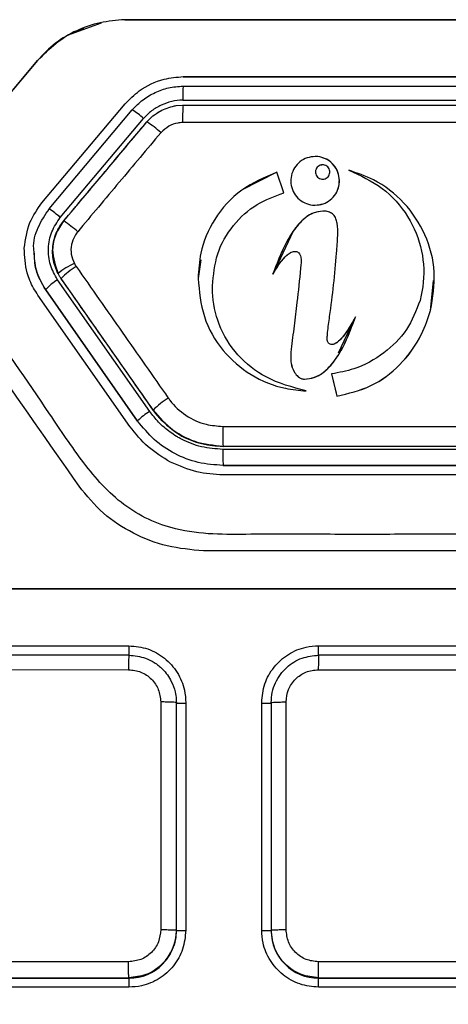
# Model space of a CAD drawing. Header units: millimetres. Extents: x 51 to 353, y -23 to 217.
# Tile 57 of 147: x 153.03 to 155.29, y 109.65 to 114.85. Entities that reach past the tile are written whole.
import ezdxf

# ---------------------------------------------------------------- set-up
doc = ezdxf.new("R2010")
doc.units = ezdxf.units.MM

msp = doc.modelspace()

# ---------------------------------------------------------------- linework, layer by layer
at = {"color": 7, "linetype": 'Continuous', "lineweight": 25}
for p, q in [((153.4643, 114.8261), (153.2904, 114.7632)), ((153.6797, 114.8452), (153.6058, 114.8423)), ((152.4516, 113.8241), (153.1283, 114.6307)), ((153.1283, 114.6309), (152.524, 113.9106)), ((153.8957, 114.545), (158.1235, 114.545)), ((153.8957, 114.545), (153.8957, 114.5441)), ((153.8957, 114.5441), (158.1235, 114.5441)), ((153.8957, 114.4952), (158.1235, 114.4952)), ((153.1513, 113.8801), (153.5893, 114.4021)), ((153.1513, 113.8792), (153.5893, 114.4012)), ((153.5893, 114.4021), (153.5893, 114.4012)), ((153.8937, 114.4214), (158.1256, 114.4214)), ((153.1896, 113.8482), (153.6276, 114.3702)), ((153.8594, 114.3922), (153.8917, 114.3953)), ((153.2482, 113.8025), (153.6866, 114.3249)), ((154.5917, 114.1238), (154.5917, 114.1239)), ((154.3904, 114.0415), (154.2043, 113.9458)), ((154.4258, 113.9319), (154.3904, 114.0416)), ((154.4258, 113.9319), (154.3904, 114.0416)), ((154.4258, 113.9318), (154.3904, 114.0415)), ((154.5935, 114.0423), (154.5935, 114.0422)), ((154.6692, 114.0422), (154.6692, 114.0423)), ((154.4635, 113.9957), (154.4635, 113.9957)), ((154.7198, 113.9956), (154.7198, 113.9957)), ((154.4258, 113.9319), (154.4258, 113.9317)), ((153.1513, 113.8801), (153.1513, 113.8792)), ((154.6322, 113.8359), (154.6322, 113.836)), ((154.4767, 113.7307), (154.3681, 113.5027)), ((154.7111, 113.7272), (154.7111, 113.7273)), ((153.1077, 113.6232), (153.1077, 113.6217)), ((153.2077, 113.6253), (153.2077, 113.6229)), ((153.9883, 113.5785), (153.9746, 113.4809)), ((154.5173, 113.5753), (154.5173, 113.5754)), ((154.7047, 113.6151), (154.7047, 113.6149)), ((154.5149, 113.5355), (154.5149, 113.5357)), ((153.7195, 112.7806), (153.2339, 113.4739)), ((153.2365, 113.5069), (153.2365, 113.5071)), ((153.2529, 113.48), (153.2529, 113.4802)), ((153.9746, 113.481), (153.9746, 113.4808)), ((155.2002, 113.3128), (155.2152, 113.4708)), ((155.2211, 113.4703), (155.2211, 113.4705)), ((153.656, 112.7299), (153.171, 113.4225)), ((153.171, 113.421), (153.171, 113.4225)), ((153.656, 112.7283), (153.171, 113.421)), ((153.6151, 112.701), (153.13, 113.3936)), ((155.1447, 113.3653), (155.1447, 113.3655)), ((155.2002, 113.313), (155.2002, 113.3128)), ((154.7157, 113.0897), (154.8043, 113.2783)), ((154.6553, 113.1635), (154.6553, 113.1633)), ((154.657, 113.1956), (154.657, 113.1954)), ((154.4621, 113.0719), (154.4621, 113.0717)), ((154.6788, 112.9781), (154.7065, 112.8607)), ((154.6788, 112.9781), (154.7065, 112.8607)), ((154.6788, 112.9779), (154.7026, 112.877)), ((153.656, 112.7283), (153.656, 112.7299)), ((154.313, 112.5954), (154.1066, 112.5954)), ((154.3129, 112.5954), (154.1066, 112.5954)), ((157.422, 112.5949), (154.3128, 112.5953)), ((157.9144, 112.58), (154.1048, 112.58)), ((157.9127, 112.4954), (154.1066, 112.4954)), ((154.1066, 112.4954), (154.1066, 112.4938)), ((157.9127, 112.4938), (154.1066, 112.4938)), ((157.9127, 112.4452), (154.1066, 112.4452)), ((150.8099, 111.5446), (153.6099, 111.5448)), ((150.8099, 111.5442), (153.6099, 111.5443)), ((153.6099, 111.5443), (153.6099, 111.5448)), ((154.6099, 111.5448), (157.4099, 111.5448)), ((154.6099, 111.5443), (154.6099, 111.5448)), ((154.6099, 111.5443), (157.4099, 111.5443)), ((153.6099, 111.495), (150.8099, 111.4949)), ((157.4099, 111.495), (154.6099, 111.495)), ((150.8053, 111.4189), (153.6078, 111.4188)), ((154.6085, 111.4187), (157.4113, 111.4187)), ((153.778, 111.2485), (153.778, 110.0485)), ((153.8599, 110.0451), (153.8599, 111.245)), ((153.9099, 111.2448), (153.9099, 110.0448)), ((154.3099, 110.0449), (154.3099, 111.2448)), ((154.3599, 111.245), (154.3599, 110.0451)), ((154.4385, 110.0488), (154.4385, 111.2486)), ((153.8599, 110.0446), (153.8599, 110.0451)), ((153.8599, 110.0423), (153.8599, 110.0446)), ((154.3599, 110.0451), (154.3599, 110.0423)), ((153.6079, 109.8787), (150.8054, 109.8788)), ((157.411, 109.8786), (154.6089, 109.8786)), ((150.8099, 109.795), (153.6099, 109.7951)), ((150.8099, 109.7946), (153.6099, 109.7946)), ((150.8099, 109.7923), (153.6099, 109.7923)), ((153.6099, 109.7951), (153.6099, 109.7946)), ((153.6099, 109.7946), (153.6099, 109.7923)), ((154.6099, 109.7951), (157.4099, 109.7951)), ((154.6099, 109.7923), (154.6099, 109.7951)), ((154.6099, 109.7923), (157.4099, 109.7923)), ((153.6099, 109.7448), (150.8099, 109.7447)), ((157.4099, 109.7449), (154.6099, 109.7449))]:
    msp.add_line(p, q, dxfattribs=at)
at = {"color": 8, "linetype": 'Continuous', "lineweight": 25}
for p, q in [((154.6314, 114.0802), (154.6314, 114.0801)), ((153.6099, 111.5443), (153.6099, 111.4923)), ((154.6099, 111.4923), (154.6099, 111.5443)), ((153.8599, 111.2423), (153.9099, 111.2422)), ((154.3099, 111.2422), (154.3599, 111.2423)), ((153.9095, 110.0422), (153.8599, 110.0423)), ((154.3599, 110.0423), (154.3102, 110.0422)), ((153.6099, 109.7923), (153.6099, 109.7448)), ((154.6099, 109.7449), (154.6099, 109.7923))]:
    msp.add_line(p, q, dxfattribs=at)
at = {"color": 7, "linetype": 'Continuous', "lineweight": 25}
for centre, radius, start, end in [((154.6027, 114.439), 0.7092, 175.4502, 181.4192), ((153.3864, 113.9947), 0.4463, 47.722, 57.2916), ((154.6345, 114.3277), 0.7419, 174.7665, 181.8916), ((153.4401, 113.8838), 0.4982, 47.259, 57.9844), ((152.8896, 113.4027), 0.5371, 48.1077, 56.0496), ((152.9366, 113.2838), 0.5992, 47.7216, 56.6271), ((153.4706, 113.224), 0.3674, 113.8441, 129.5841), ((153.5301, 113.2189), 0.381, 121.3746, 136.6901), ((153.3771, 113.234), 0.2793, 120.8365, 137.5552), ((154.0528, 112.4731), 0.445, 121.9307, 135.0295), ((153.8855, 112.508), 0.3193, 121.3491, 135.9648), ((155.5294, 112.6761), 1.4251, 178.9837, 183.2352), ((155.0952, 112.5581), 0.9906, 178.7316, 183.6312), ((153.6099, 110.0446), 0.25, 270, 360), ((153.6099, 110.0423), 0.25, 270, 360), ((154.6099, 110.0423), 0.25, 180, 270)]:
    msp.add_arc(centre, radius, start, end, dxfattribs=at)
for points, knots in [([(153.588, 114.8452), (153.5443, 114.8416), (153.4572, 114.8344), (153.3332, 114.791), (153.2188, 114.7256), (153.1586, 114.6625), (153.1283, 114.6309)], [0, 0, 0, 0, 0.251167, 0.500537, 0.749234, 1, 1, 1, 1]), ([(158.4312, 114.8452), (158.1478, 114.8452), (157.6416, 114.8452), (156.7375, 114.8452), (155.719, 114.8452), (154.6107, 114.8452), (153.9005, 114.8452), (153.588, 114.8452)], [0, 0, 0, 0, 0.175616, 0.313601, 0.56, 0.8064, 1, 1, 1, 1]), ([(153.1283, 114.6307), (153.1594, 114.6613), (153.2213, 114.7224), (153.307, 114.7786), (153.3611, 114.7964), (153.3739, 114.8006)], [0, 0, 0, 0, 0.434541, 0.865966, 1, 1, 1, 1]), ([(153.5893, 114.4021), (153.6133, 114.426), (153.6716, 114.4839), (153.7804, 114.5346), (153.8622, 114.542), (153.8957, 114.545)], [0, 0, 0, 0, 0.292012, 0.709729, 1, 1, 1, 1]), ([(153.6276, 114.3702), (153.6457, 114.3887), (153.6813, 114.4251), (153.7475, 114.4628), (153.8189, 114.4895), (153.8697, 114.4933), (153.8957, 114.4952)], [0, 0, 0, 0, 0.254928, 0.499583, 0.744389, 1, 1, 1, 1]), ([(153.8937, 114.4214), (153.874, 114.4199), (153.8348, 114.4169), (153.7794, 114.3961), (153.7279, 114.3669), (153.7004, 114.3389), (153.6866, 114.3249)], [0, 0, 0, 0, 0.2505528, 0.5004299, 0.7499817, 1, 1, 1, 1]), ([(153.7042, 114.3062), (153.7042, 114.3062), (153.7234, 114.3291), (153.7693, 114.3651), (153.8264, 114.3865), (153.8561, 114.3917), (153.8593, 114.3923)], [0, 0, 0, 0, 0.000067, 0.498173, 0.945953, 1, 1, 1, 1]), ([(153.7504, 114.3458), (153.7535, 114.3489), (153.7588, 114.3543), (153.7658, 114.3569), (153.7687, 114.3579)], [0, 0, 0, 0, 0.58297, 1, 1, 1, 1]), ([(153.8922, 114.3953), (153.8934, 114.3953), (153.8945, 114.3953), (153.8957, 114.3953), (153.8957, 114.3953)], [0, 0, 0, 0, 0.996535, 1, 1, 1, 1]), ([(153.8957, 114.3953), (153.8957, 114.3953), (154.5181, 114.3954), (155.5341, 114.3954), (156.9436, 114.3954), (157.7302, 114.3954), (158.1235, 114.3953), (158.1235, 114.3953)], [0, 0, 0, 0, 0.000003, 0.44178, 0.720862, 0.999997, 1, 1, 1, 1]), ([(153.8957, 114.3953), (154.6849, 114.3953), (156.0942, 114.3953), (157.5035, 114.3953), (158.1235, 114.3953)], [0, 0, 0, 0, 0.559997, 1, 1, 1, 1]), ([(153.2662, 113.7842), (153.3392, 113.8712), (153.4487, 114.0017), (153.5947, 114.1757), (153.6677, 114.2627), (153.7042, 114.3062)], [0, 0, 0, 0, 0.499997, 0.749998, 1, 1, 1, 1]), ([(153.2662, 113.784), (153.3004, 113.8249), (153.3906, 113.9323), (153.5366, 114.1063), (153.6483, 114.2394), (153.7042, 114.306)], [0, 0, 0, 0, 0.23465, 0.617324, 1, 1, 1, 1]), ([(153.893, 114.3032), (153.8844, 114.3025), (153.8591, 114.3006), (153.8172, 114.2853), (153.7915, 114.2618), (153.7782, 114.2496)], [0, 0, 0, 0, 0.200361, 0.584995, 1, 1, 1, 1]), ([(158.1262, 114.3032), (157.7324, 114.3032), (156.9448, 114.3032), (155.5335, 114.3032), (154.5163, 114.3032), (153.893, 114.3032)], [0, 0, 0, 0, 0.279138, 0.55822, 1, 1, 1, 1]), ([(153.7782, 114.2496), (153.7416, 114.2061), (153.6686, 114.119), (153.5224, 113.9449), (153.4127, 113.8142), (153.3397, 113.7272)], [0, 0, 0, 0, 0.250003, 0.500005, 1, 1, 1, 1]), ([(154.5917, 114.1239), (154.5773, 114.1225), (154.5486, 114.1197), (154.5104, 114.0977), (154.4811, 114.0654), (154.4643, 114.0249), (154.4619, 113.9811), (154.474, 113.9389), (154.4995, 113.9031), (154.5354, 113.8778), (154.5682, 113.8683), (154.5871, 113.8677), (154.5917, 113.8675)], [0, 0, 0, 0, 0.106756, 0.21354, 0.320308, 0.428074, 0.534985, 0.643413, 0.750583, 0.858495, 0.966184, 1, 1, 1, 1]), ([(154.5917, 114.1239), (154.5773, 114.1225), (154.5486, 114.1197), (154.5104, 114.0977), (154.4811, 114.0654), (154.4643, 114.0249), (154.4619, 113.9811), (154.474, 113.9389), (154.4995, 113.9031), (154.5354, 113.8778), (154.5682, 113.8683), (154.5871, 113.8677), (154.5917, 113.8675)], [0, 0, 0, 0, 0.106756, 0.21354, 0.320308, 0.428074, 0.534985, 0.643413, 0.750583, 0.858495, 0.966184, 1, 1, 1, 1]), ([(154.5917, 113.8675), (154.606, 113.8689), (154.6347, 113.8717), (154.673, 113.8937), (154.7022, 113.926), (154.719, 113.9665), (154.7215, 114.0103), (154.7094, 114.0525), (154.6838, 114.0883), (154.6479, 114.1136), (154.6151, 114.1231), (154.5962, 114.1237), (154.5917, 114.1239)], [0, 0, 0, 0, 0.106781, 0.21359, 0.320363, 0.428113, 0.535005, 0.643423, 0.750588, 0.858496, 0.966185, 1, 1, 1, 1]), ([(154.5917, 113.8675), (154.606, 113.8689), (154.6347, 113.8717), (154.673, 113.8937), (154.7022, 113.926), (154.719, 113.9665), (154.7215, 114.0103), (154.7094, 114.0525), (154.6838, 114.0883), (154.6479, 114.1136), (154.6151, 114.1231), (154.5962, 114.1237), (154.5917, 114.1239)], [0, 0, 0, 0, 0.106781, 0.21359, 0.320363, 0.428113, 0.535005, 0.643423, 0.750588, 0.858496, 0.966185, 1, 1, 1, 1]), ([(154.7198, 113.9956), (154.7179, 114.0128), (154.7141, 114.0466), (154.6841, 114.0875), (154.6545, 114.1118), (154.6349, 114.1152), (154.6315, 114.1158)], [0, 0, 0, 0, 0.319138, 0.627251, 0.935373, 1, 1, 1, 1]), ([(154.3904, 114.0416), (154.3257, 114.0141), (154.1961, 113.959), (154.0555, 113.8033), (153.984, 113.635), (153.9773, 113.5258), (153.9746, 113.481)], [0, 0, 0, 0, 0.279919, 0.560784, 0.819873, 1, 1, 1, 1]), ([(154.3904, 114.0416), (154.3257, 114.0141), (154.1961, 113.959), (154.0555, 113.8033), (153.984, 113.635), (153.9773, 113.5258), (153.9746, 113.481)], [0, 0, 0, 0, 0.2799192, 0.5607839, 0.8198731, 1, 1, 1, 1]), ([(154.6314, 114.0802), (154.6271, 114.0797), (154.6187, 114.0789), (154.6074, 114.0724), (154.5987, 114.0629), (154.5938, 114.0509), (154.593, 114.038), (154.5966, 114.0255), (154.6042, 114.015), (154.6148, 114.0075), (154.6245, 114.0047), (154.63, 114.0045), (154.6314, 114.0045)], [0, 0, 0, 0, 0.106828, 0.213689, 0.320416, 0.428082, 0.534965, 0.64348, 0.750671, 0.8585, 0.966103, 1, 1, 1, 1]), ([(154.6314, 114.0802), (154.6271, 114.0797), (154.6187, 114.0789), (154.6074, 114.0724), (154.5987, 114.0629), (154.5938, 114.0509), (154.593, 114.038), (154.5966, 114.0255), (154.6042, 114.015), (154.6148, 114.0075), (154.6245, 114.0047), (154.63, 114.0045), (154.6314, 114.0045)], [0, 0, 0, 0, 0.106828, 0.213689, 0.320416, 0.428082, 0.534965, 0.64348, 0.750671, 0.8585, 0.966103, 1, 1, 1, 1]), ([(154.6314, 114.08), (154.6271, 114.0795), (154.6187, 114.0787), (154.6073, 114.0722), (154.5988, 114.0627), (154.594, 114.0521), (154.594, 114.0449), (154.594, 114.0421)], [0, 0, 0, 0, 0.213727, 0.427518, 0.641041, 0.856446, 1, 1, 1, 1]), ([(154.6314, 114.0045), (154.6356, 114.0049), (154.6441, 114.0057), (154.6554, 114.0122), (154.664, 114.0217), (154.669, 114.0337), (154.6697, 114.0466), (154.6661, 114.0591), (154.6586, 114.0697), (154.648, 114.0771), (154.6383, 114.0799), (154.6327, 114.0801), (154.6314, 114.0802)], [0, 0, 0, 0, 0.106737, 0.2135, 0.320261, 0.428027, 0.534952, 0.643423, 0.750619, 0.858534, 0.966214, 1, 1, 1, 1]), ([(154.6314, 114.0045), (154.6356, 114.0049), (154.6441, 114.0057), (154.6554, 114.0122), (154.664, 114.0217), (154.669, 114.0337), (154.6697, 114.0466), (154.6661, 114.0591), (154.6586, 114.0697), (154.648, 114.0771), (154.6383, 114.0799), (154.6327, 114.0801), (154.6314, 114.0802)], [0, 0, 0, 0, 0.106737, 0.2135, 0.320261, 0.428027, 0.534952, 0.643423, 0.750619, 0.858534, 0.966214, 1, 1, 1, 1]), ([(154.7686, 114.0518), (154.8301, 114.0239), (154.9532, 113.9681), (155.0883, 113.8139), (155.1628, 113.6308), (155.1694, 113.4747), (155.1501, 113.3894), (155.1447, 113.3655)], [0, 0, 0, 0, 0.233593, 0.467448, 0.694911, 0.914162, 1, 1, 1, 1]), ([(155.2002, 113.313), (155.2115, 113.3803), (155.2341, 113.515), (155.1801, 113.7159), (155.0673, 113.8861), (154.9212, 114.0001), (154.8129, 114.0368), (154.7686, 114.0518)], [0, 0, 0, 0, 0.2141252, 0.4284504, 0.639652, 0.8528529, 1, 1, 1, 1]), ([(155.2002, 113.313), (155.2115, 113.3803), (155.2341, 113.515), (155.1801, 113.7159), (155.0673, 113.8861), (154.9212, 114.0001), (154.8129, 114.0368), (154.7686, 114.0518)], [0, 0, 0, 0, 0.214125, 0.42845, 0.639652, 0.852853, 1, 1, 1, 1]), ([(154.7686, 114.0518), (154.8301, 114.0239), (154.9532, 113.9681), (155.0883, 113.8139), (155.1628, 113.6308), (155.1694, 113.4747), (155.1501, 113.3894), (155.1447, 113.3655)], [0, 0, 0, 0, 0.233593, 0.467448, 0.694911, 0.914162, 1, 1, 1, 1]), ([(154.5917, 113.8673), (154.606, 113.8687), (154.6347, 113.8715), (154.6731, 113.8935), (154.7019, 113.9258), (154.7183, 113.9618), (154.7183, 113.986), (154.7183, 113.9956)], [0, 0, 0, 0, 0.213635, 0.427326, 0.640946, 0.856521, 1, 1, 1, 1]), ([(154.0504, 113.4416), (154.0557, 113.499), (154.0663, 113.614), (154.1537, 113.7647), (154.2774, 113.877), (154.3777, 113.9141), (154.4258, 113.9319)], [0, 0, 0, 0, 0.259175, 0.51885, 0.769445, 1, 1, 1, 1]), ([(154.0504, 113.4416), (154.0557, 113.499), (154.0663, 113.614), (154.1537, 113.7647), (154.2774, 113.877), (154.3777, 113.9141), (154.4258, 113.9319)], [0, 0, 0, 0, 0.2591754, 0.5188504, 0.7694448, 1, 1, 1, 1]), ([(153.0581, 113.6407), (153.0645, 113.6871), (153.0765, 113.7744), (153.1274, 113.8464), (153.1513, 113.8801)], [0, 0, 0, 0, 0.530606, 1, 1, 1, 1]), ([(153.1099, 113.6235), (153.1092, 113.6284), (153.1032, 113.671), (153.1268, 113.7533), (153.1686, 113.8166), (153.1896, 113.8482)], [0, 0, 0, 0, 0.061242, 0.530283, 1, 1, 1, 1]), ([(154.6322, 113.836), (154.6169, 113.8343), (154.5829, 113.8306), (154.5261, 113.7943), (154.4394, 113.6906), (154.3981, 113.5818), (154.3681, 113.5029)], [0, 0, 0, 0, 0.1024272, 0.2269362, 0.438564, 1, 1, 1, 1]), ([(154.6322, 113.836), (154.6151, 113.8339), (154.5808, 113.8297), (154.5244, 113.7924), (154.4391, 113.6898), (154.3979, 113.5813), (154.3681, 113.5029)], [0, 0, 0, 0, 0.114533, 0.228151, 0.442087, 1, 1, 1, 1]), ([(154.7047, 113.6151), (154.7072, 113.6459), (154.7113, 113.698), (154.7117, 113.7593), (154.7022, 113.7967), (154.689, 113.8181), (154.6675, 113.8318), (154.6479, 113.8357), (154.6356, 113.836), (154.6322, 113.836)], [0, 0, 0, 0, 0.347861, 0.588694, 0.683439, 0.779289, 0.862835, 0.961788, 1, 1, 1, 1]), ([(154.7047, 113.6151), (154.7072, 113.6459), (154.7113, 113.698), (154.7117, 113.7593), (154.7022, 113.7967), (154.689, 113.8181), (154.6675, 113.8318), (154.6479, 113.8357), (154.6356, 113.836), (154.6322, 113.836)], [0, 0, 0, 0, 0.347861, 0.588694, 0.683439, 0.779289, 0.862835, 0.961788, 1, 1, 1, 1]), ([(159.5677, 113.8241), (159.3753, 113.5489), (159.1304, 113.1985), (158.83, 112.7717), (158.6727, 112.5415), (158.5074, 112.3257), (158.2831, 112.1899), (158.0401, 112.1252), (157.7859, 112.1341), (157.2596, 112.1299), (156.3414, 112.1335), (155.381, 112.1326), (154.644, 112.1319), (154.2522, 112.1339), (153.8823, 112.127), (153.5687, 112.2742), (153.3642, 112.5086), (153.0123, 113.0384), (152.7015, 113.4739), (152.4516, 113.8241)], [0, 0, 0, 0, 0.115575, 0.147183, 0.179347, 0.211731, 0.239494, 0.267722, 0.296788, 0.326322, 0.448484, 0.611592, 0.656005, 0.701123, 0.746564, 0.780978, 0.816037, 0.852024, 1, 1, 1, 1]), ([(153.2339, 113.4739), (153.2195, 113.4996), (153.1906, 113.5512), (153.1808, 113.6406), (153.1982, 113.729), (153.2316, 113.778), (153.2482, 113.8025)], [0, 0, 0, 0, 0.249762, 0.499681, 0.749676, 1, 1, 1, 1]), ([(153.2365, 113.5069), (153.2262, 113.5323), (153.2052, 113.5835), (153.2073, 113.6618), (153.2282, 113.7306), (153.2535, 113.7662), (153.2662, 113.784)], [0, 0, 0, 0, 0.2770375, 0.5593219, 0.7781234, 1, 1, 1, 1]), ([(153.2365, 113.5071), (153.2365, 113.5071), (153.2238, 113.5316), (153.2057, 113.5862), (153.2074, 113.6707), (153.2326, 113.7379), (153.2563, 113.7725), (153.2662, 113.7842), (153.2662, 113.7842)], [0, 0, 0, 0, 0.0000407, 0.2805607, 0.5754989, 0.8441751, 0.9999593, 1, 1, 1, 1]), ([(153.2662, 113.784), (153.2506, 113.7611), (153.2195, 113.7152), (153.1987, 113.6156), (153.2222, 113.548), (153.2365, 113.5069)], [0, 0, 0, 0, 0.281909, 0.563188, 1, 1, 1, 1]), ([(153.3471, 112.3861), (153.1877, 112.6138), (152.8687, 113.0692), (152.5502, 113.5241), (152.3909, 113.7516)], [0, 0, 0, 0, 0.500009, 1, 1, 1, 1]), ([(153.3397, 113.7272), (153.3343, 113.7199), (153.3193, 113.6996), (153.3047, 113.6592), (153.3027, 113.6078), (153.3156, 113.5759), (153.3221, 113.56)], [0, 0, 0, 0, 0.152759, 0.423602, 0.712318, 1, 1, 1, 1]), ([(153.13, 113.3936), (153.1221, 113.4058), (153.0985, 113.4424), (153.0644, 113.524), (153.0604, 113.597), (153.0581, 113.6407)], [0, 0, 0, 0, 0.1665347, 0.5007637, 1, 1, 1, 1]), ([(153.171, 113.421), (153.1507, 113.4558), (153.1142, 113.5182), (153.112, 113.5902), (153.111, 113.6221)], [0, 0, 0, 0, 0.556289, 1, 1, 1, 1]), ([(154.3681, 113.5029), (154.3873, 113.5345), (154.4109, 113.5733), (154.4496, 113.6103), (154.4676, 113.6216), (154.4811, 113.6242), (154.4862, 113.6238), (154.4872, 113.6237)], [0, 0, 0, 0, 0.626623, 0.769439, 0.913528, 0.982459, 1, 1, 1, 1]), ([(154.3681, 113.5029), (154.3809, 113.5235), (154.4045, 113.5619), (154.4377, 113.602), (154.4642, 113.6195), (154.4771, 113.6241), (154.4846, 113.6238), (154.4872, 113.6237)], [0, 0, 0, 0, 0.416414, 0.771649, 0.87338, 0.95514, 1, 1, 1, 1]), ([(154.4872, 113.6237), (154.4909, 113.6229), (154.4978, 113.6215), (154.5064, 113.6157), (154.5129, 113.6066), (154.5201, 113.5797), (154.5172, 113.5553), (154.5149, 113.5357)], [0, 0, 0, 0, 0.110019, 0.201827, 0.293724, 0.431899, 1, 1, 1, 1]), ([(154.4872, 113.6237), (154.4909, 113.6229), (154.4978, 113.6215), (154.5064, 113.6157), (154.5129, 113.6066), (154.5201, 113.5797), (154.5172, 113.5553), (154.5149, 113.5357)], [0, 0, 0, 0, 0.110019, 0.201827, 0.293724, 0.431899, 1, 1, 1, 1]), ([(154.657, 113.1956), (154.6607, 113.2242), (154.6716, 113.3082), (154.6905, 113.4477), (154.7, 113.5593), (154.7047, 113.6151)], [0, 0, 0, 0, 0.204733, 0.6022064, 1, 1, 1, 1]), ([(154.657, 113.1956), (154.6607, 113.2242), (154.6716, 113.3082), (154.6905, 113.4477), (154.7, 113.5593), (154.7047, 113.6151)], [0, 0, 0, 0, 0.204733, 0.6022064, 1, 1, 1, 1]), ([(154.657, 113.1954), (154.6607, 113.224), (154.6716, 113.308), (154.6905, 113.4476), (154.7, 113.5591), (154.7047, 113.6149)], [0, 0, 0, 0, 0.204732, 0.602206, 1, 1, 1, 1]), ([(153.3221, 113.56), (153.3236, 113.5573), (153.3258, 113.5532), (153.3291, 113.548), (153.3309, 113.5454), (153.3318, 113.5441)], [0, 0, 0, 0, 0.499967, 0.749983, 1, 1, 1, 1]), ([(153.3318, 113.5441), (153.3722, 113.4864), (153.4532, 113.3708), (153.5746, 113.1975), (153.696, 113.0241), (153.7769, 112.9085), (153.8174, 112.8507)], [0, 0, 0, 0, 0.25004, 0.500048, 0.750056, 1, 1, 1, 1]), ([(154.5149, 113.5357), (154.5088, 113.475), (154.4985, 113.3732), (154.4811, 113.2306), (154.4702, 113.1486), (154.4648, 113.1075)], [0, 0, 0, 0, 0.42407, 0.71202, 1, 1, 1, 1]), ([(154.5149, 113.5357), (154.5088, 113.475), (154.4985, 113.3732), (154.4811, 113.2306), (154.4702, 113.1486), (154.4648, 113.1075)], [0, 0, 0, 0, 0.42407, 0.71202, 1, 1, 1, 1]), ([(153.2529, 113.4802), (153.2529, 113.4802), (153.2514, 113.4824), (153.2484, 113.4867), (153.2428, 113.4956), (153.239, 113.5025), (153.2365, 113.5071), (153.2365, 113.5071)], [0, 0, 0, 0, 0.00038, 0.251638, 0.5032644, 0.9996203, 1, 1, 1, 1]), ([(153.2529, 113.48), (153.2514, 113.4822), (153.2483, 113.4866), (153.2427, 113.4955), (153.239, 113.5024), (153.2365, 113.5069)], [0, 0, 0, 0, 0.255857, 0.511715, 1, 1, 1, 1]), ([(153.7379, 112.7875), (153.6975, 112.8453), (153.6167, 112.9607), (153.4954, 113.1339), (153.3741, 113.3071), (153.2933, 113.4225), (153.2529, 113.4802)], [0, 0, 0, 0, 0.249952, 0.499968, 0.749984, 1, 1, 1, 1]), ([(153.7379, 112.7873), (153.7074, 112.8309), (153.6113, 112.9682), (153.4496, 113.1991), (153.3184, 113.3864), (153.2529, 113.48)], [0, 0, 0, 0, 0.188756, 0.594375, 1, 1, 1, 1]), ([(153.9746, 113.481), (153.9808, 113.4128), (153.9933, 113.2763), (154.0966, 113.0968), (154.248, 112.9655), (154.406, 112.9004), (154.5075, 112.8915), (154.5442, 112.8883)], [0, 0, 0, 0, 0.224475, 0.449489, 0.664079, 0.878745, 1, 1, 1, 1]), ([(153.9746, 113.481), (153.9808, 113.4128), (153.9933, 113.2763), (154.0966, 113.0968), (154.248, 112.9655), (154.406, 112.9004), (154.5075, 112.8915), (154.5442, 112.8883)], [0, 0, 0, 0, 0.224475, 0.449489, 0.664079, 0.878745, 1, 1, 1, 1]), ([(154.5442, 112.8883), (154.4715, 112.9078), (154.3374, 112.9436), (154.1761, 113.0715), (154.0779, 113.231), (154.0517, 113.3625), (154.0506, 113.4309), (154.0504, 113.4416)], [0, 0, 0, 0, 0.277006, 0.510846, 0.745583, 0.960105, 1, 1, 1, 1]), ([(154.5442, 112.8883), (154.4715, 112.9078), (154.3374, 112.9436), (154.1761, 113.0715), (154.0779, 113.231), (154.0517, 113.3625), (154.0506, 113.4309), (154.0504, 113.4416)], [0, 0, 0, 0, 0.277006, 0.510846, 0.745583, 0.960105, 1, 1, 1, 1]), ([(155.1447, 113.3655), (155.1243, 113.3119), (155.0835, 113.2048), (154.9563, 113.0809), (154.817, 113.0033), (154.7183, 112.9853), (154.6788, 112.9781)], [0, 0, 0, 0, 0.266182, 0.531779, 0.81306, 1, 1, 1, 1]), ([(155.1447, 113.3655), (155.1243, 113.3119), (155.0835, 113.2048), (154.9563, 113.0809), (154.817, 113.0033), (154.7183, 112.9853), (154.6788, 112.9781)], [0, 0, 0, 0, 0.266182, 0.531779, 0.81306, 1, 1, 1, 1]), ([(154.7065, 112.8607), (154.7681, 112.8751), (154.891, 112.904), (155.0466, 113.0232), (155.1515, 113.1651), (155.1863, 113.2706), (155.2002, 113.313)], [0, 0, 0, 0, 0.265351, 0.529846, 0.811523, 1, 1, 1, 1]), ([(154.7065, 112.8607), (154.7681, 112.8751), (154.891, 112.904), (155.0466, 113.0232), (155.1515, 113.1651), (155.1863, 113.2706), (155.2002, 113.313)], [0, 0, 0, 0, 0.265351, 0.529846, 0.811523, 1, 1, 1, 1]), ([(154.7065, 112.8605), (154.7681, 112.8749), (154.891, 112.9038), (155.0466, 113.023), (155.1515, 113.1649), (155.1863, 113.2705), (155.2002, 113.3128)], [0, 0, 0, 0, 0.2653499, 0.5298426, 0.8115184, 1, 1, 1, 1]), ([(154.5356, 112.9505), (154.5531, 112.9523), (154.5881, 112.9559), (154.6453, 112.9896), (154.735, 113.089), (154.7749, 113.198), (154.8043, 113.2784)], [0, 0, 0, 0, 0.11657, 0.232705, 0.434071, 1, 1, 1, 1]), ([(154.5356, 112.9505), (154.5537, 112.9524), (154.59, 112.9563), (154.6487, 112.9923), (154.7362, 113.0926), (154.7757, 113.2003), (154.8043, 113.2784)], [0, 0, 0, 0, 0.120867, 0.241204, 0.449375, 1, 1, 1, 1]), ([(154.8043, 113.2784), (154.7936, 113.2595), (154.7757, 113.2276), (154.7495, 113.1887), (154.7271, 113.161), (154.7087, 113.1434), (154.6924, 113.1347), (154.6827, 113.1324), (154.6773, 113.1332), (154.6754, 113.1334)], [0, 0, 0, 0, 0.324417, 0.545428, 0.697568, 0.855877, 0.919145, 0.971277, 1, 1, 1, 1]), ([(154.8043, 113.2784), (154.7887, 113.251), (154.7651, 113.2093), (154.7317, 113.1655), (154.7098, 113.1448), (154.6953, 113.1355), (154.683, 113.1325), (154.6775, 113.1332), (154.6754, 113.1334)], [0, 0, 0, 0, 0.470078, 0.714596, 0.816132, 0.918401, 0.968132, 1, 1, 1, 1]), ([(154.6754, 113.1334), (154.6726, 113.1342), (154.6675, 113.1356), (154.6614, 113.1404), (154.6571, 113.1473), (154.6546, 113.1596), (154.6559, 113.1761), (154.6566, 113.1891), (154.657, 113.1956)], [0, 0, 0, 0, 0.120515, 0.216906, 0.313414, 0.456879, 0.7276, 1, 1, 1, 1]), ([(154.6754, 113.1334), (154.6726, 113.1342), (154.6675, 113.1356), (154.6614, 113.1404), (154.6571, 113.1473), (154.6546, 113.1596), (154.6559, 113.1761), (154.6566, 113.1891), (154.657, 113.1956)], [0, 0, 0, 0, 0.1205154, 0.2169057, 0.3134135, 0.4568789, 0.7276003, 1, 1, 1, 1]), ([(154.6557, 113.1633), (154.6557, 113.1675), (154.6558, 113.1782), (154.6565, 113.1889), (154.657, 113.1954)], [0, 0, 0, 0, 0.390249, 1, 1, 1, 1]), ([(154.4648, 113.1075), (154.4631, 113.0862), (154.4602, 113.0499), (154.4723, 113.0038), (154.4891, 112.9747), (154.5076, 112.9583), (154.5233, 112.9515), (154.5325, 112.9507), (154.5356, 112.9505)], [0, 0, 0, 0, 0.334318, 0.568185, 0.738446, 0.855369, 0.951761, 1, 1, 1, 1]), ([(154.4648, 113.1075), (154.4631, 113.0862), (154.4602, 113.0499), (154.4723, 113.0038), (154.4891, 112.9747), (154.5076, 112.9583), (154.5233, 112.9515), (154.5325, 112.9507), (154.5356, 112.9505)], [0, 0, 0, 0, 0.334318, 0.568185, 0.738446, 0.855369, 0.951761, 1, 1, 1, 1]), ([(154.4639, 113.0438), (154.4639, 113.0437), (154.4637, 113.0288), (154.4729, 113.0037), (154.489, 112.9745), (154.5076, 112.9581), (154.5233, 112.9514), (154.5325, 112.9505), (154.5356, 112.9503)], [0, 0, 0, 0, 0.00144, 0.352254, 0.607655, 0.783046, 0.927639, 1, 1, 1, 1]), ([(153.8174, 112.8507), (153.8202, 112.8469), (153.8456, 112.8117), (153.9073, 112.7548), (154.0067, 112.7088), (154.0752, 112.7036), (154.1045, 112.7014)], [0, 0, 0, 0, 0.04305, 0.388671, 0.738417, 1, 1, 1, 1]), ([(154.1048, 112.58), (154.0671, 112.5827), (153.9919, 112.5881), (153.9206, 112.6165), (153.8848, 112.6352), (153.8758, 112.64), (153.8435, 112.6584), (153.8051, 112.6867), (153.7576, 112.7311), (153.7345, 112.761), (153.7195, 112.7806)], [0, 0, 0, 0, 0.250352, 0.499517, 0.501852, 0.519473, 0.567762, 0.748954, 0.835814, 1, 1, 1, 1]), ([(154.1066, 112.5957), (154.1066, 112.5957), (154.069, 112.5957), (153.9809, 112.607), (153.8532, 112.6637), (153.7744, 112.7376), (153.7415, 112.7824), (153.7379, 112.7875), (153.7379, 112.7875)], [0, 0, 0, 0, 0.000028, 0.261374, 0.61228, 0.956528, 0.999982, 1, 1, 1, 1]), ([(154.1065, 112.5954), (154.0566, 112.6004), (153.9567, 112.6103), (153.8267, 112.682), (153.7662, 112.7538), (153.7379, 112.7873)], [0, 0, 0, 0, 0.34738, 0.694929, 1, 1, 1, 1]), ([(153.7379, 112.7873), (153.7706, 112.7494), (153.8359, 112.6734), (153.969, 112.6077), (154.0627, 112.5993), (154.1066, 112.5954)], [0, 0, 0, 0, 0.346637, 0.694441, 1, 1, 1, 1]), ([(153.8297, 112.5128), (153.7882, 112.5378), (153.7054, 112.5878), (153.6451, 112.6633), (153.6151, 112.701)], [0, 0, 0, 0, 0.501027, 1, 1, 1, 1]), ([(154.1066, 112.4954), (154.0624, 112.4985), (153.9742, 112.5048), (153.85, 112.5535), (153.7393, 112.6274), (153.6838, 112.6958), (153.656, 112.7299)], [0, 0, 0, 0, 0.250874, 0.50073, 0.750638, 1, 1, 1, 1]), ([(154.1045, 112.7014), (154.4221, 112.7014), (155.0572, 112.7014), (156.3274, 112.7014), (157.2798, 112.7014), (157.9147, 112.7014)], [0, 0, 0, 0, 0.250079, 0.500125, 1, 1, 1, 1]), ([(157.9127, 112.5954), (157.2785, 112.5955), (156.0098, 112.5955), (154.741, 112.5955), (154.1065, 112.5954)], [0, 0, 0, 0, 0.499881, 1, 1, 1, 1]), ([(157.6972, 112.5957), (157.1348, 112.5957), (156.2552, 112.5957), (155.127, 112.5957), (154.5613, 112.5957), (154.3127, 112.5957)], [0, 0, 0, 0, 0.498487, 0.779692, 1, 1, 1, 1]), ([(154.1066, 112.4452), (154.0598, 112.448), (153.9635, 112.4539), (153.8752, 112.4928), (153.8297, 112.5128)], [0, 0, 0, 0, 0.484998, 1, 1, 1, 1]), ([(149.4099, 112.4734), (149.4175, 112.0449), (149.4259, 111.5629), (149.4036, 111.0216), (149.4762, 110.8164), (149.6844, 110.5039), (150.2542, 109.469), (150.8495, 108.4455), (151.398, 107.5248), (151.5183, 107.2814), (151.6754, 107.1348), (151.8635, 107.0297), (152.4672, 107.0182), (153.8488, 107.031), (155.9345, 107.0229), (157.9229, 107.0268), (159.1414, 107.0237), (159.6673, 107.0264), (159.9356, 107.0202), (160.172, 107.0401), (160.3455, 107.1343), (160.5029, 107.281), (160.6214, 107.5251), (161.0862, 108.3009), (161.6279, 109.2656), (162.1697, 110.1935), (162.3991, 110.5974), (162.5234, 110.7981), (162.6177, 110.9952), (162.5931, 111.564), (162.602, 112.0454), (162.6099, 112.4734)], [0, 0, 0, 0, 0.062594, 0.070392, 0.078093, 0.093739, 0.125035, 0.250218, 0.265866, 0.281471, 0.289176, 0.296844, 0.312248, 0.374839, 0.500005, 0.613907, 0.664028, 0.677156, 0.690284, 0.703228, 0.710903, 0.71858, 0.734181, 0.749829, 0.850602, 0.894942, 0.906555, 0.918176, 0.929608, 0.937406, 1, 1, 1, 1]), ([(154.0024, 112.045), (153.9383, 112.0509), (153.8106, 112.0627), (153.6309, 112.1329), (153.4683, 112.2372), (153.3876, 112.3363), (153.3471, 112.3861)], [0, 0, 0, 0, 0.25137, 0.500845, 0.749421, 1, 1, 1, 1]), ([(158.0168, 112.0449), (157.3477, 112.0449), (156.0096, 112.045), (154.6715, 112.045), (154.0024, 112.045)], [0, 0, 0, 0, 0.500001, 1, 1, 1, 1]), ([(150.2666, 111.8448), (151.5206, 111.8449), (154.0596, 111.845), (157.8933, 111.845), (160.4658, 111.8449), (161.7532, 111.8448)], [0, 0, 0, 0, 0.327726, 0.663541, 1, 1, 1, 1]), ([(161.7532, 111.8446), (160.4775, 111.8447), (157.9262, 111.8448), (154.0925, 111.8448), (151.5417, 111.8447), (150.2666, 111.8446)], [0, 0, 0, 0, 0.333395, 0.666761, 1, 1, 1, 1]), ([(153.6099, 111.5448), (153.6437, 111.5414), (153.7111, 111.5348), (153.801, 111.4831), (153.8689, 111.4069), (153.9048, 111.3226), (153.9085, 111.2668), (153.9099, 111.2448)], [0, 0, 0, 0, 0.214634, 0.42926, 0.644085, 0.859089, 1, 1, 1, 1]), ([(154.3099, 111.2448), (154.3132, 111.2785), (154.3199, 111.346), (154.3716, 111.4359), (154.4478, 111.5038), (154.5321, 111.5397), (154.5878, 111.5433), (154.6099, 111.5448)], [0, 0, 0, 0, 0.214858, 0.429723, 0.644423, 0.85892, 1, 1, 1, 1]), ([(153.6099, 111.495), (153.6097, 111.494), (153.6091, 111.4918), (153.6084, 111.4743), (153.6079, 111.4487), (153.6078, 111.4285), (153.6078, 111.4188)], [0, 0, 0, 0, 0.240691, 0.499999, 0.759308, 1, 1, 1, 1]), ([(153.6099, 111.495), (153.6397, 111.492), (153.6866, 111.4873), (153.7454, 111.4572), (153.7945, 111.4183), (153.8332, 111.3646), (153.8535, 111.3084), (153.8589, 111.2721), (153.8599, 111.2532), (153.8599, 111.2472), (153.8599, 111.245)], [0, 0, 0, 0, 0.226626, 0.357446, 0.499626, 0.703464, 0.854962, 0.953861, 0.983537, 1, 1, 1, 1]), ([(154.3599, 111.245), (154.3611, 111.2632), (154.3633, 111.299), (154.3809, 111.3495), (154.407, 111.3941), (154.451, 111.4425), (154.519, 111.4856), (154.5803, 111.492), (154.6099, 111.495)], [0, 0, 0, 0, 0.139087, 0.274217, 0.405392, 0.532612, 0.774102, 1, 1, 1, 1]), ([(154.6099, 111.495), (154.6097, 111.494), (154.6094, 111.4918), (154.6089, 111.4743), (154.6086, 111.4487), (154.6085, 111.4284), (154.6085, 111.4187)], [0, 0, 0, 0, 0.2406929, 0.5000169, 0.7593314, 1, 1, 1, 1]), ([(153.6078, 111.4188), (153.6301, 111.4162), (153.6747, 111.4111), (153.7309, 111.3717), (153.7703, 111.3155), (153.7754, 111.2708), (153.778, 111.2485)], [0, 0, 0, 0, 0.249984, 0.499767, 0.74944, 1, 1, 1, 1]), ([(154.4385, 111.2486), (154.4411, 111.2709), (154.4462, 111.3154), (154.4854, 111.3716), (154.5416, 111.411), (154.5862, 111.4161), (154.6085, 111.4187)], [0, 0, 0, 0, 0.25001, 0.499788, 0.749452, 1, 1, 1, 1]), ([(153.778, 110.0485), (153.7754, 110.0263), (153.7703, 109.9818), (153.731, 109.9257), (153.6748, 109.8864), (153.6302, 109.8812), (153.6079, 109.8787)], [0, 0, 0, 0, 0.249891, 0.499619, 0.749326, 1, 1, 1, 1]), ([(153.8599, 110.0451), (153.8588, 110.0275), (153.8567, 109.9926), (153.84, 109.9431), (153.8148, 109.8988), (153.7715, 109.8498), (153.703, 109.805), (153.6405, 109.7983), (153.6099, 109.7951)], [0, 0, 0, 0, 0.134857, 0.266967, 0.396332, 0.522955, 0.766864, 1, 1, 1, 1]), ([(153.9099, 110.0448), (153.9066, 110.0111), (153.9, 109.9437), (153.8482, 109.8538), (153.7721, 109.7859), (153.6878, 109.75), (153.6321, 109.7463), (153.6099, 109.7448)], [0, 0, 0, 0, 0.214793, 0.429594, 0.644202, 0.8586, 1, 1, 1, 1]), ([(154.6099, 109.7449), (154.5762, 109.7482), (154.5088, 109.7548), (154.4189, 109.8065), (154.351, 109.8826), (154.3151, 109.9669), (154.3114, 110.0227), (154.3099, 110.0449)], [0, 0, 0, 0, 0.214504, 0.429001, 0.643677, 0.858578, 1, 1, 1, 1]), ([(154.6099, 109.7951), (154.5792, 109.7983), (154.5315, 109.8032), (154.473, 109.8339), (154.4205, 109.8761), (154.3711, 109.947), (154.3637, 110.0124), (154.3599, 110.0451)], [0, 0, 0, 0, 0.234271, 0.363534, 0.500548, 0.750266, 1, 1, 1, 1]), ([(154.6089, 109.8786), (154.5865, 109.8812), (154.5419, 109.8863), (154.4856, 109.9256), (154.4462, 109.9818), (154.4411, 110.0264), (154.4385, 110.0488)], [0, 0, 0, 0, 0.250093, 0.499918, 0.749548, 1, 1, 1, 1]), ([(153.6099, 109.7951), (153.6097, 109.7962), (153.6092, 109.798), (153.6087, 109.8085), (153.6084, 109.8194), (153.6081, 109.8329), (153.6079, 109.8524), (153.6079, 109.8683), (153.6079, 109.8787)], [0, 0, 0, 0, 0.2388427, 0.3679667, 0.5000021, 0.6320372, 0.7611603, 1, 1, 1, 1]), ([(154.6099, 109.7951), (154.6098, 109.7962), (154.6096, 109.798), (154.6093, 109.8085), (154.6092, 109.8194), (154.609, 109.8329), (154.6089, 109.8523), (154.6089, 109.8683), (154.6089, 109.8786)], [0, 0, 0, 0, 0.238838, 0.367953, 0.49998, 0.632009, 0.761133, 1, 1, 1, 1])]:
    msp.add_open_spline(points, degree=3, knots=knots, dxfattribs=at)
for points in [[(153.588, 114.845), (154.3952, 114.845), (156.0096, 114.845), (157.624, 114.845), (158.4312, 114.845)], [(153.8599, 111.245), (153.8587, 111.2455), (153.8562, 111.2464), (153.8371, 111.2476), (153.81, 111.2484), (153.7886, 111.2484), (153.778, 111.2485)], [(154.3599, 111.245), (154.3611, 111.2455), (154.3634, 111.2464), (154.3815, 111.2476), (154.4075, 111.2484), (154.4282, 111.2485), (154.4385, 111.2486)], [(153.778, 110.0485), (153.7886, 110.0485), (153.81, 110.0484), (153.8371, 110.0476), (153.8562, 110.0465), (153.8587, 110.0455), (153.8599, 110.0451)], [(154.3599, 110.0451), (154.3611, 110.0456), (154.3634, 110.0465), (154.3816, 110.0477), (154.4075, 110.0485), (154.4282, 110.0487), (154.4385, 110.0488)]]:
    msp.add_open_spline(points, degree=3, dxfattribs=at)
at = {"color": 8, "linetype": 'Continuous', "lineweight": 25}
msp.add_open_spline([(153.171, 113.4225), (153.1516, 113.4559), (153.1153, 113.5182), (153.1116, 113.5901), (153.1099, 113.6235)], degree=3, knots=[0, 0, 0, 0, 0.534722, 1, 1, 1, 1], dxfattribs=at)

doc.saveas('drawing.dxf')
